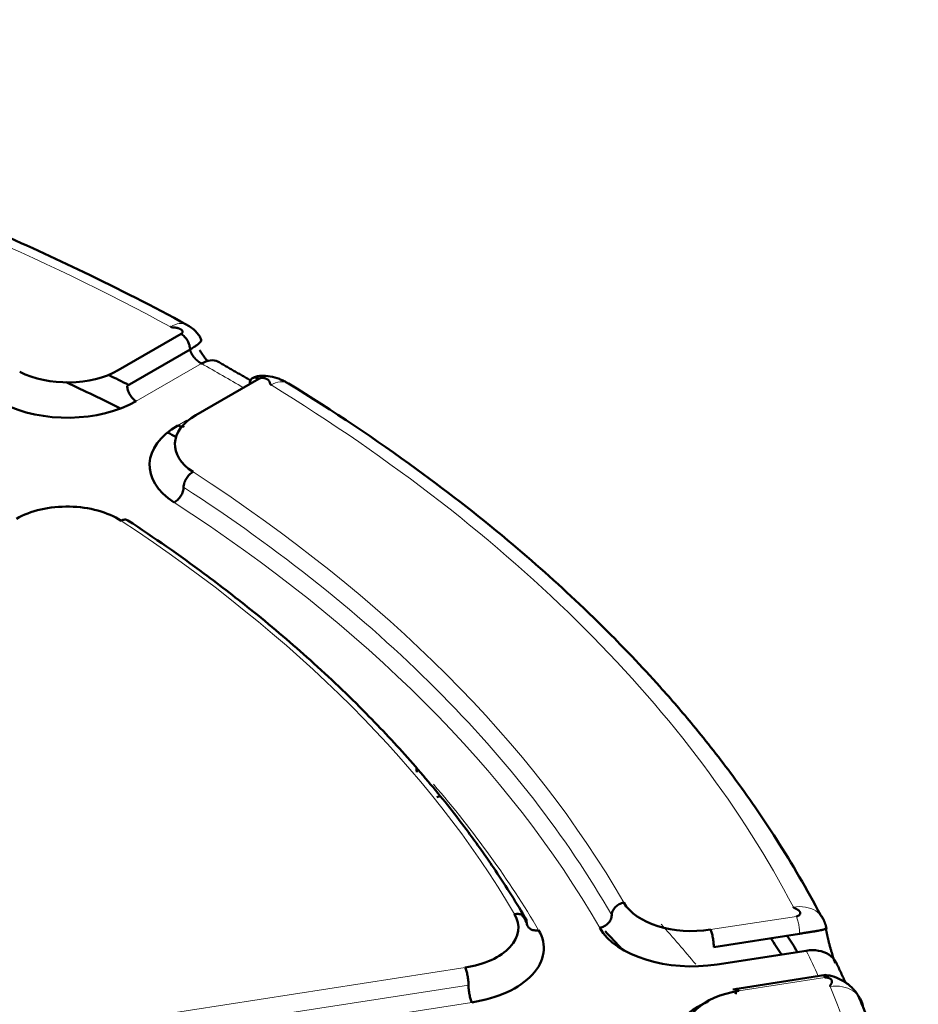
# Model space of a CAD drawing. Header units: millimetres. Extents: x 5 to 414, y 5 to 290.
# Tile 83 of 83: x 351.65 to 356.97, y 255.81 to 261.64. Entities that reach past the tile are written whole.
import ezdxf

# ---------------------------------------------------------------- set-up
doc = ezdxf.new("R2010")
doc.units = ezdxf.units.MM
doc.layers.add('1', color=7, linetype='Continuous', true_color=0xffffff)

msp = doc.modelspace()

# ---------------------------------------------------------------- linework, layer by layer
at = {"layer": '1', "color": 18, "linetype": 'Continuous', "lineweight": 50}
for p, q in [((352.23098, 259.56123), (352.60284, 259.77592)), ((352.65587, 259.68406), (352.28401, 259.46937)), ((353.06246, 259.51056), (352.6906, 259.29586)), ((354.11715, 257.03421), (354.13631, 257.0406)), ((355.75513, 256.14768), (356.26309, 256.22627)), ((356.30257, 256.12631), (355.77454, 256.04462)), ((356.41855, 255.98252), (355.8675, 255.89727))]:
    msp.add_line(p, q, dxfattribs=at)
at = {"layer": '1', "color": 18, "linetype": 'Continuous', "lineweight": 13}
for p, q in [((352.72359, 259.60069), (352.33704, 259.37751)), ((352.58453, 259.23463), (352.63757, 259.26525)), ((356.24368, 256.32933), (355.73572, 256.25075)), ((354.28409, 256.02618), (351.86269, 255.65159)), ((355.90395, 255.88826), (356.41192, 255.96684)), ((354.3035, 255.92312), (351.8821, 255.54853)), ((354.32292, 255.82005), (351.90151, 255.44546))]:
    msp.add_line(p, q, dxfattribs=at)
for centre, major_axis, start_param, end_param in [((343.28371, 254.13016), (13.51828, 0), 0.8164683, 1.2779268), ((343.28371, 254.00768), (13.52614, 0), 0.7724599, 0.7983364), ((343.28371, 254.13016), (13.51828, 0), 0.2928695, 0.754328), ((343.28371, 254.13016), (-12.575, 0), 3.4611164, 3.8692665), ((343.28371, 254.00768), (-12.425, 0), 3.4611164, 3.8692665), ((343.28371, 254.13016), (11.925, 0), 0.3270631, 0.7201345), ((343.28371, 254.00768), (12.075, 0), 0.3270631, 0.4613522), ((343.28371, 254.00768), (13.52614, 0), 0.2547335, 0.2747377), ((343.28371, 254.13016), (13.51828, 0), 6.0524561, 6.5139145)]:
    msp.add_ellipse(centre, major_axis=major_axis, ratio=0.57735, start_param=start_param, end_param=end_param, dxfattribs=at)
at = {"layer": '1', "color": 18, "linetype": 'Continuous', "lineweight": 50}
for centre, major_axis, start_param, end_param in [((351.93046, 259.73473), (-0.425, 0), 0.8431225, 2.3561945), ((343.28371, 253.47696), (-13.75, 0), 3.9979712, 4.0094085), ((343.28371, 253.31366), (13.75, 0), 0.8609436, 0.8914269), ((351.93046, 259.61226), (0.575, 0), 3.9847152, 5.4977871), ((352.99112, 259.12236), (-0.425, 0), 5.4977871, 7.0108591), ((352.99112, 258.99989), (0.575, 0), 2.3561945, 3.8692665), ((343.28371, 253.31366), (13.75, 0), 0.8290368, 0.8339456), ((351.92846, 258.50883), (-0.425, 0), 3.8617271, 5.4977871), ((355.62572, 256.48776), (-0.425, 0), 0.3195237, 1.8325957), ((354.1741, 256.26319), (-0.425, 0), 1.8325957, 3.4686558), ((355.62572, 256.36529), (0.575, 0), 3.4611164, 4.9741884), ((354.1741, 256.14072), (0.575, 0), 4.9741884, 6.6102484), ((343.28371, 252.47675), (-13.50649, 0), 3.6298649, 3.6454256), ((343.28371, 253.31366), (13.75, 0), 0.3591233, 0.3720824), ((343.28371, 253.47696), (-13.75, 0), 3.4807374, 3.4936965), ((356.01394, 255.65124), (-0.425, 0), 4.9741884, 6.4872603)]:
    msp.add_ellipse(centre, major_axis=major_axis, ratio=0.57735, start_param=start_param, end_param=end_param, dxfattribs=at)
for points, knots in [([(352.6361, 259.8304), (352.43803, 259.93785), (352.06271, 260.12966), (351.52175, 260.37696), (351.06318, 260.56751), (350.68804, 260.71162), (350.30452, 260.84993), (349.81935, 261.01211), (349.13904, 261.21459), (348.25841, 261.43725), (347.59287, 261.57115), (347.22335, 261.63556)], [0, 0, 0, 0, 0.1290079, 0.238302, 0.3278348, 0.3976118, 0.4525647, 0.5429378, 0.6643093, 0.8166875, 1, 1, 1, 1]), ([(352.60284, 259.77592), (352.60452, 259.77689), (352.6075, 259.77906), (352.61041, 259.78271), (352.61179, 259.78647), (352.61182, 259.79019), (352.61069, 259.79376), (352.60857, 259.79708), (352.60567, 259.80011), (352.60214, 259.8028), (352.59817, 259.80515), (352.59389, 259.80714), (352.58943, 259.80881), (352.5849, 259.81017), (352.58039, 259.81127), (352.57597, 259.81214), (352.57167, 259.81283), (352.56753, 259.81337), (352.56355, 259.81382), (352.55975, 259.8142), (352.55613, 259.81456), (352.5527, 259.81492), (352.54948, 259.81534), (352.54645, 259.81587), (352.54361, 259.81658), (352.54176, 259.81735), (352.54102, 259.81775)], [0, 0, 0, 0, 0.0400654, 0.0794126, 0.1195655, 0.1614413, 0.2054443, 0.2516221, 0.2997975, 0.3496574, 0.4008055, 0.4527949, 0.5051473, 0.5573663, 0.6089456, 0.6593759, 0.7081493, 0.7547623, 0.7987184, 0.839531, 0.8767295, 0.9098736, 0.9385966, 0.9627243, 0.9826167, 1, 1, 1, 1]), ([(352.72189, 259.74129), (352.71869, 259.74993), (352.71021, 259.76679), (352.68987, 259.79139), (352.66421, 259.81347), (352.64578, 259.82527), (352.63587, 259.83053)], [0, 0, 0, 0, 0.2347282, 0.4753431, 0.7297916, 1, 1, 1, 1]), ([(352.60284, 259.77592), (352.60973, 259.77194), (352.62368, 259.7607), (352.64131, 259.73689), (352.65311, 259.70972), (352.65587, 259.69203), (352.65587, 259.68406)], [0, 0, 0, 0, 0.25, 0.5, 0.75, 1, 1, 1, 1]), ([(352.65587, 259.68406), (352.6581, 259.68542), (352.66242, 259.6881), (352.67041, 259.69325), (352.68196, 259.70066), (352.69479, 259.70931), (352.70637, 259.71783), (352.71653, 259.7269), (352.72178, 259.73449), (352.72238, 259.7393), (352.72205, 259.74082), (352.72189, 259.74128)], [0, 0, 0, 0, 0.0553573, 0.1100058, 0.212579, 0.3857636, 0.5318187, 0.6673969, 0.8800738, 0.9618712, 1, 1, 1, 1]), ([(352.72359, 259.60069), (352.72328, 259.60085), (352.72266, 259.60118), (352.72172, 259.6017), (352.72076, 259.60223), (352.71979, 259.60278), (352.71881, 259.60335), (352.71782, 259.60394), (352.71682, 259.60456), (352.7158, 259.60519), (352.71478, 259.60584), (352.71374, 259.60652), (352.7127, 259.60722), (352.71164, 259.60793), (352.71058, 259.60867), (352.7095, 259.60943), (352.70842, 259.61022), (352.70733, 259.61102), (352.70624, 259.61185), (352.70514, 259.6127), (352.70403, 259.61357), (352.70291, 259.61447), (352.70179, 259.61539), (352.70067, 259.61633), (352.69954, 259.61729), (352.6984, 259.61827), (352.69727, 259.61928), (352.69613, 259.62031), (352.69499, 259.62136), (352.69385, 259.62244), (352.6927, 259.62353), (352.69156, 259.62465), (352.69042, 259.62579), (352.68928, 259.62695), (352.68815, 259.62814), (352.68701, 259.62934), (352.68588, 259.63056), (352.68476, 259.63181), (352.68364, 259.63307), (352.68252, 259.63435), (352.68142, 259.63566), (352.67962, 259.63781), (352.67686, 259.64127), (352.67296, 259.64653), (352.66853, 259.65322), (352.66507, 259.65928), (352.66265, 259.6641), (352.66122, 259.66723), (352.65999, 259.67017), (352.65894, 259.67294), (352.65805, 259.67551), (352.65732, 259.67791), (352.65672, 259.68012), (352.65624, 259.68216), (352.65599, 259.68344), (352.65587, 259.68406)], [0, 0, 0, 0, 0.0104785, 0.0210543, 0.0317276, 0.0424988, 0.0533681, 0.0643357, 0.075402, 0.0865671, 0.0978314, 0.109195, 0.1206582, 0.1322211, 0.1438842, 0.1556474, 0.1675111, 0.1794754, 0.1915406, 0.2037068, 0.2159743, 0.2283431, 0.2408136, 0.2533858, 0.2660599, 0.2788361, 0.2917146, 0.3046955, 0.3177789, 0.3309651, 0.3442542, 0.3576462, 0.3711414, 0.3847399, 0.3984419, 0.4122473, 0.4261565, 0.4401695, 0.4542864, 0.4685073, 0.4828325, 0.4972619, 0.5390728, 0.5949262, 0.6648169, 0.7487375, 0.7832542, 0.8161209, 0.8473377, 0.8769047, 0.904822, 0.9310899, 0.9557086, 0.9786785, 1, 1, 1, 1]), ([(352.71233, 259.67992), (352.71567, 259.67451), (352.72257, 259.66381), (352.73354, 259.64815), (352.74509, 259.63293), (352.75431, 259.6217), (352.75965, 259.61551), (352.76085, 259.61413)], [0, 0, 0, 0, 0.2324161, 0.4644697, 0.697237, 0.9318201, 1, 1, 1, 1]), ([(352.8216, 259.61173), (352.82097, 259.61208), (352.80764, 259.61928), (352.77662, 259.62417), (352.74115, 259.61109), (352.72359, 259.60069)], [0, 0, 0, 0, 0.024747, 0.5123735, 1, 1, 1, 1]), ([(353.2377, 259.4831), (353.23672, 259.48371), (353.23114, 259.48707), (353.22022, 259.4932), (353.20384, 259.50139), (353.17469, 259.51377), (353.13105, 259.5255), (353.08412, 259.53002), (353.04782, 259.52468), (353.03224, 259.51835), (353.02496, 259.51427)], [0, 0, 0, 0, 0.0173333, 0.0961111, 0.1572588, 0.2636009, 0.5084135, 0.7473512, 0.8725312, 1, 1, 1, 1]), ([(352.28401, 259.46937), (352.28401, 259.46536), (352.28435, 259.46116), (352.28571, 259.45251), (352.28672, 259.44807), (352.28938, 259.43914), (352.29102, 259.43463), (352.29488, 259.42574), (352.29709, 259.42135), (352.302, 259.41285), (352.30469, 259.40874), (352.31047, 259.40095), (352.31354, 259.39728), (352.31996, 259.39051), (352.32329, 259.38741), (352.3301, 259.38192), (352.33357, 259.37952), (352.33704, 259.37751)], [0, 0, 0, 0, 0.125, 0.125, 0.25, 0.25, 0.375, 0.375, 0.5, 0.5, 0.625, 0.625, 0.75, 0.75, 0.875, 0.875, 1, 1, 1, 1]), ([(353.00942, 259.47994), (353.00942, 259.4879), (353.01218, 259.50241), (353.02398, 259.51595), (353.04161, 259.5194), (353.05556, 259.51454), (353.06246, 259.51056)], [0, 0, 0, 0, 0.25, 0.5, 0.75, 1, 1, 1, 1]), ([(353.06246, 259.51056), (353.06414, 259.51153), (353.0679, 259.51325), (353.07422, 259.51493), (353.08073, 259.51573), (353.08717, 259.51575), (353.09335, 259.51509), (353.09911, 259.51387), (353.10436, 259.51219), (353.10902, 259.51016), (353.11308, 259.50786), (353.11654, 259.50539), (353.11942, 259.50282), (353.12178, 259.5002), (353.12368, 259.4976), (353.12519, 259.49505), (353.12638, 259.49256), (353.12733, 259.49017), (353.1281, 259.48788), (353.12876, 259.48568), (353.12938, 259.48359), (353.13001, 259.48161), (353.13073, 259.47975), (353.13165, 259.478), (353.13289, 259.47636), (353.13422, 259.47529), (353.13491, 259.47487)], [0, 0, 0, 0, 0.0400654, 0.0794126, 0.1195655, 0.1614413, 0.2054443, 0.2516221, 0.2997975, 0.3496574, 0.4008055, 0.4527949, 0.5051473, 0.5573663, 0.6089456, 0.6593759, 0.7081493, 0.7547623, 0.7987184, 0.839531, 0.8767295, 0.9098736, 0.9385966, 0.9627243, 0.9826167, 1, 1, 1, 1]), ([(356.38631, 256.33774), (356.30669, 256.48922), (356.14568, 256.76589), (355.88838, 257.13909), (355.65382, 257.43868), (355.4518, 257.67341), (355.23762, 257.90538), (354.95582, 258.18749), (354.53928, 258.5612), (353.96617, 259.0104), (353.50339, 259.31987), (353.23789, 259.483)], [0, 0, 0, 0, 0.1290688, 0.2384014, 0.3279562, 0.3977441, 0.4527016, 0.5430747, 0.6644322, 0.8167701, 1, 1, 1, 1]), ([(352.58453, 259.23463), (352.588, 259.23262), (352.59147, 259.23101), (352.59828, 259.22865), (352.60162, 259.22789), (352.60803, 259.22725), (352.61111, 259.22738), (352.61688, 259.2285), (352.61958, 259.2295), (352.62203, 259.23091)], [0, 0, 0, 0, 0.25, 0.25, 0.5, 0.5, 0.75, 0.75, 1, 1, 1, 1]), ([(354.6355, 256.3265), (354.57781, 256.42446), (354.47159, 256.59248), (354.31979, 256.8066), (354.19438, 256.97045), (354.07952, 257.11188), (353.95895, 257.25209), (353.83167, 257.39202), (353.69135, 257.53811), (353.53748, 257.68938), (353.37297, 257.84172), (353.20484, 257.98892), (352.99728, 258.16115), (352.69808, 258.39269), (352.44386, 258.57025), (352.28856, 258.67245)], [0, 0, 0, 0, 0.1136418, 0.1966151, 0.2542654, 0.310606, 0.3683844, 0.426423, 0.4844593, 0.5521643, 0.619439, 0.6820213, 0.7462369, 0.8504277, 1, 1, 1, 1]), ([(356.24368, 256.32933), (356.24607, 256.3297), (356.25073, 256.33078), (356.25658, 256.33325), (356.26109, 256.33629), (356.26429, 256.33968), (356.26626, 256.34327), (356.26711, 256.34692), (356.26696, 256.3505), (356.26596, 256.35395), (356.26425, 256.35718), (356.26197, 256.36018), (356.25928, 256.36291), (356.2563, 256.36538), (356.25314, 256.3676), (356.24989, 256.36959), (356.24663, 256.37139), (356.24341, 256.37304), (356.24029, 256.37455), (356.23731, 256.37598), (356.2345, 256.37735), (356.23193, 256.37869), (356.22964, 256.38007), (356.22769, 256.38156), (356.22668, 256.38282), (356.22637, 256.3834)], [0, 0, 0, 0, 0.0417679, 0.0828368, 0.1248933, 0.1689099, 0.2152742, 0.2639813, 0.314786, 0.3673014, 0.4210554, 0.475525, 0.5301569, 0.5843808, 0.637619, 0.6892931, 0.7388287, 0.7856581, 0.8292245, 0.8689868, 0.9044342, 0.9351276, 0.9608228, 0.9818364, 1, 1, 1, 1]), ([(356.38654, 256.33748), (356.39172, 256.33165), (356.39825, 256.32274), (356.40349, 256.31308), (356.40493, 256.31015)], [0, 0, 0, 0, 0.7031816, 1, 1, 1, 1]), ([(356.26309, 256.22627), (356.26614, 256.22681), (356.27216, 256.22788), (356.28366, 256.23003), (356.30126, 256.23292), (356.3229, 256.23624), (356.34536, 256.2395), (356.36898, 256.24334), (356.38792, 256.24718), (356.40595, 256.2515), (356.41647, 256.25436), (356.42116, 256.25651), (356.42248, 256.25743), (356.42291, 256.25783), (356.42247, 256.25917), (356.42165, 256.26014), (356.42084, 256.25987), (356.41993, 256.25922), (356.41876, 256.26), (356.418, 256.26119), (356.4176, 256.26194)], [0, 0, 0, 0, 0.0353999, 0.0703453, 0.1359325, 0.2466532, 0.3400257, 0.4266997, 0.5626626, 0.6149528, 0.7463131, 0.8146543, 0.8421624, 0.8732575, 0.9091328, 0.9294193, 0.9516946, 0.9755128, 0.9875656, 1, 1, 1, 1]), ([(356.4176, 256.26194), (356.41776, 256.26108), (356.41807, 256.25936), (356.41855, 256.25677), (356.41904, 256.25418), (356.41953, 256.2516), (356.42003, 256.24901), (356.42053, 256.24643), (356.42104, 256.24384), (356.42155, 256.24126), (356.42207, 256.23867), (356.42259, 256.23609), (356.42311, 256.23351), (356.42365, 256.23092), (356.42418, 256.22834), (356.42473, 256.22576), (356.42527, 256.22317), (356.42583, 256.22059), (356.42638, 256.21801), (356.42695, 256.21543), (356.42752, 256.21284), (356.42809, 256.21026), (356.42867, 256.20768), (356.42925, 256.2051), (356.42984, 256.20252), (356.43043, 256.19994), (356.43103, 256.19736), (356.43163, 256.19478), (356.43224, 256.1922), (356.43285, 256.18962), (356.43474, 256.18174), (356.43799, 256.16864), (356.44273, 256.15055), (356.44766, 256.13278), (356.45273, 256.11546), (356.4579, 256.09869), (356.46313, 256.08261), (356.46842, 256.0672), (356.47203, 256.05727), (356.47387, 256.05235), (356.47393, 256.05219)], [0, 0, 0, 0, 0.0115627, 0.0231119, 0.0346487, 0.046174, 0.0576889, 0.0691945, 0.0806919, 0.092182, 0.1036659, 0.1151448, 0.1266195, 0.1380913, 0.1495612, 0.1610301, 0.1724993, 0.1839697, 0.1954425, 0.2069186, 0.2183991, 0.2298851, 0.2413777, 0.2528778, 0.2643866, 0.2759052, 0.2874344, 0.2989755, 0.3105294, 0.3220972, 0.3336799, 0.416674, 0.4995259, 0.5826326, 0.6663876, 0.7493076, 0.8318444, 0.9143814, 0.9973021, 1, 1, 1, 1]), ([(355.73571, 256.25075), (355.73699, 256.24801), (355.73826, 256.24488), (355.74075, 256.23794), (355.74197, 256.23414), (355.74432, 256.22602), (355.74544, 256.22169), (355.74756, 256.21269), (355.74854, 256.20801), (355.75034, 256.19847), (355.75115, 256.19361), (355.75256, 256.1839), (355.75316, 256.17905), (355.75413, 256.16955), (355.75451, 256.1649), (355.755, 256.15597), (355.75513, 256.15169), (355.75513, 256.14768)], [0, 0, 0, 0, 0.125, 0.125, 0.25, 0.25, 0.375, 0.375, 0.5, 0.5, 0.625, 0.625, 0.75, 0.75, 0.875, 0.875, 1, 1, 1, 1]), ([(356.48047, 256.05433), (356.47949, 256.05618), (356.46871, 256.07541), (356.43828, 256.10641), (356.37571, 256.13028), (356.32679, 256.13025), (356.30257, 256.12631)], [0, 0, 0, 0, 0.0339525, 0.3559684, 0.6779842, 1, 1, 1, 1]), ([(354.3035, 255.92312), (354.3035, 255.92713), (354.30338, 255.9314), (354.30288, 255.94033), (354.30251, 255.94499), (354.30154, 255.95449), (354.30094, 255.95933), (354.29953, 255.96904), (354.29872, 255.9739), (354.29692, 255.98344), (354.29593, 255.98812), (354.29382, 255.99713), (354.29269, 256.00145), (354.29035, 256.00958), (354.28913, 256.01338), (354.28663, 256.02031), (354.28536, 256.02344), (354.28409, 256.02618)], [0, 0, 0, 0, 0.125, 0.125, 0.25, 0.25, 0.375, 0.375, 0.5, 0.5, 0.625, 0.625, 0.75, 0.75, 0.875, 0.875, 1, 1, 1, 1]), ([(356.60977, 255.85954), (356.60915, 255.86075), (356.60531, 255.86788), (356.5958, 255.88109), (356.58142, 255.899), (356.55424, 255.92598), (356.51141, 255.95426), (356.46527, 255.97444), (356.42728, 255.98132), (356.40873, 255.98064), (356.3994, 255.97938)], [0, 0, 0, 0, 0.0189475, 0.110836, 0.1808128, 0.3011481, 0.5591076, 0.7800125, 0.8895909, 1, 1, 1, 1]), ([(356.41192, 255.96684), (356.41431, 255.96721), (356.41928, 255.96762), (356.42648, 255.96717), (356.43302, 255.96584), (356.43873, 255.96382), (356.44355, 255.96128), (356.44743, 255.95837), (356.45041, 255.95522), (356.45252, 255.95195), (356.45384, 255.94865), (356.45447, 255.94541), (356.4545, 255.94227), (356.45406, 255.93927), (356.45324, 255.93643), (356.45216, 255.93376), (356.45089, 255.93126), (356.44953, 255.92891), (356.44814, 255.9267), (356.44679, 255.9246), (356.44555, 255.92261), (356.44448, 255.9207), (356.4437, 255.91884), (356.44329, 255.91699), (356.44351, 255.91561), (356.44375, 255.91501)], [0, 0, 0, 0, 0.0417679, 0.0828368, 0.1248933, 0.1689099, 0.2152742, 0.2639813, 0.314786, 0.3673014, 0.4210554, 0.475525, 0.5301569, 0.5843808, 0.637619, 0.6892931, 0.7388287, 0.7856581, 0.8292245, 0.8689868, 0.9044342, 0.9351276, 0.9608228, 0.9818364, 1, 1, 1, 1]), ([(354.32292, 255.82005), (354.32165, 255.82279), (354.32037, 255.82592), (354.31788, 255.83286), (354.31666, 255.83666), (354.31431, 255.84478), (354.31319, 255.84911), (354.31107, 255.85811), (354.31009, 255.8628), (354.30829, 255.87234), (354.30748, 255.87719), (354.30607, 255.8869), (354.30547, 255.89175), (354.3045, 255.90125), (354.30412, 255.9059), (354.30363, 255.91483), (354.3035, 255.91911), (354.3035, 255.92312)], [0, 0, 0, 0, 0.125, 0.125, 0.25, 0.25, 0.375, 0.375, 0.5, 0.5, 0.625, 0.625, 0.75, 0.75, 0.875, 0.875, 1, 1, 1, 1]), ([(355.88454, 255.86885), (355.88454, 255.87285), (355.88466, 255.87659), (355.88516, 255.88339), (355.88553, 255.88644), (355.8865, 255.89175), (355.8871, 255.89401), (355.88851, 255.89763), (355.88932, 255.899), (355.89112, 255.90079), (355.89211, 255.90122), (355.89422, 255.90112), (355.89535, 255.9006), (355.89769, 255.89861), (355.89891, 255.89714), (355.90141, 255.89334), (355.90268, 255.89099), (355.90395, 255.88826)], [0, 0, 0, 0, 0.125, 0.125, 0.25, 0.25, 0.375, 0.375, 0.5, 0.5, 0.625, 0.625, 0.75, 0.75, 0.875, 0.875, 1, 1, 1, 1]), ([(356.61034, 255.85884), (356.6141, 255.85413), (356.62911, 255.83248), (356.63691, 255.80697), (356.63819, 255.78663)], [0, 0, 0, 0, 0.2279109, 1, 1, 1, 1]), ([(355.52432, 255.5315), (355.51162, 255.56693), (355.50958, 255.64134), (355.57811, 255.74514), (355.66589, 255.80056), (355.71818, 255.82276), (355.71962, 255.82337)], [0, 0, 0, 0, 0.3302305, 0.6604611, 0.9906916, 1, 1, 1, 1])]:
    msp.add_open_spline(points, degree=3, knots=knots, dxfattribs=at)
at = {"layer": '1', "color": 18, "linetype": 'Continuous', "lineweight": 13}
for points, knots in [([(352.54102, 259.81775), (352.55824, 259.82834), (352.59305, 259.84179), (352.62304, 259.83728), (352.63582, 259.83056), (352.63608, 259.83042)], [0, 0, 0, 0, 0.4948487, 0.9896973, 1, 1, 1, 1]), ([(353.13491, 259.47487), (353.15324, 259.48481), (353.19028, 259.49697), (353.2229, 259.49123), (353.23697, 259.48353), (353.23781, 259.48304)], [0, 0, 0, 0, 0.4842615, 0.968523, 1, 1, 1, 1]), ([(356.22637, 256.3834), (356.25046, 256.3876), (356.29912, 256.38813), (356.35328, 256.36794), (356.37843, 256.34662), (356.38654, 256.33748)], [0, 0, 0, 0, 0.3831037, 0.7662074, 1, 1, 1, 1]), ([(356.26309, 256.22627), (356.26309, 256.23027), (356.26297, 256.23455), (356.26247, 256.24348), (356.2621, 256.24813), (356.26113, 256.25764), (356.26053, 256.26248), (356.25912, 256.27219), (356.25831, 256.27705), (356.25651, 256.28659), (356.25552, 256.29127), (356.25341, 256.30028), (356.25228, 256.3046), (356.24994, 256.31273), (356.24872, 256.31653), (356.24622, 256.32346), (356.24495, 256.32659), (356.24368, 256.32933)], [0, 0, 0, 0, 0.125, 0.125, 0.25, 0.25, 0.375, 0.375, 0.5, 0.5, 0.625, 0.625, 0.75, 0.75, 0.875, 0.875, 1, 1, 1, 1]), ([(356.40044, 255.97972), (356.40169, 255.97991), (356.40528, 255.97857), (356.40939, 255.97228), (356.41192, 255.96684)], [0, 0, 0, 0, 0.3792676, 1, 1, 1, 1]), ([(356.44375, 255.91501), (356.46824, 255.91833), (356.51772, 255.91711), (356.57479, 255.89415), (356.60134, 255.87008), (356.61034, 255.85884)], [0, 0, 0, 0, 0.3697113, 0.7394227, 1, 1, 1, 1])]:
    msp.add_open_spline(points, degree=3, knots=knots, dxfattribs=at)
at = {"layer": '1', "color": 18, "linetype": 'Continuous', "lineweight": 50}
for points, degree in [([(353.01344, 259.50097), (352.82167, 259.61169)], 1), ([(352.67376, 258.95915), (352.66648, 258.95541), (352.65175, 258.94465), (352.63313, 258.92144), (352.62067, 258.89468), (352.61776, 258.87708), (352.61776, 258.86911)], 3), ([(352.61776, 258.86911), (352.61776, 258.86115), (352.61484, 258.84355), (352.60238, 258.81678), (352.58376, 258.79358), (352.56904, 258.78282), (352.56175, 258.77908)], 3), ([(352.2878, 258.67291), (352.28259, 258.67593), (352.27009, 258.67869), (352.25527, 258.67437), (352.24794, 258.67065)], 3), ([(355.15102, 256.33585), (355.15102, 256.34381), (355.15473, 256.36062), (355.17058, 256.384), (355.19424, 256.40215), (355.21297, 256.40892), (355.22223, 256.41068)], 3), ([(354.57657, 256.34202), (354.5858, 256.34383), (354.60448, 256.3443), (354.62809, 256.3353), (354.64389, 256.31804), (354.64759, 256.30266), (354.64759, 256.2947)], 3), ([(354.62144, 256.33871), (354.63024, 256.32406), (354.63896, 256.30939), (354.64759, 256.2947)], 3), ([(355.07982, 256.26101), (355.08908, 256.26278), (355.10781, 256.26954), (355.13147, 256.28769), (355.14732, 256.31107), (355.15102, 256.32788), (355.15102, 256.33585)], 3), ([(356.42187, 256.25701), (356.41417, 256.30246), (356.38576, 256.33835)], 2), ([(354.64759, 256.2947), (354.64759, 256.28673), (354.65129, 256.27135), (354.66709, 256.25409), (354.6907, 256.24509), (354.70938, 256.24556), (354.71861, 256.24737)], 3), ([(356.53589, 255.93509), (356.48055, 256.05418)], 1), ([(356.96535, 254.4459), (356.91128, 255.16527), (356.61022, 255.85899)], 2)]:
    msp.add_open_spline(points, degree=degree, dxfattribs=at)
at = {"layer": '1', "color": 18, "linetype": 'Continuous', "lineweight": 13}
for points in [[(355.15102, 256.33585), (355.01753, 256.56878), (354.70914, 257.02713), (354.12782, 257.68362), (353.43375, 258.30253), (352.90042, 258.6859), (352.61776, 258.86911)], [(355.444, 256.28243), (355.51436, 256.20431), (355.58245, 256.12552), (355.64826, 256.04609)]]:
    msp.add_open_spline(points, degree=3, dxfattribs=at)
at = {"layer": '1', "color": 18, "linetype": 'Continuous', "lineweight": 50, "extrusion": (4.60742e-08, 1.37447e-09, 1)}
msp.add_open_spline([(353.9971, 257.18222), (353.99686, 257.19056), (353.99661, 257.1989), (353.99636, 257.20725)], degree=3, dxfattribs=at)

doc.saveas('drawing.dxf')
